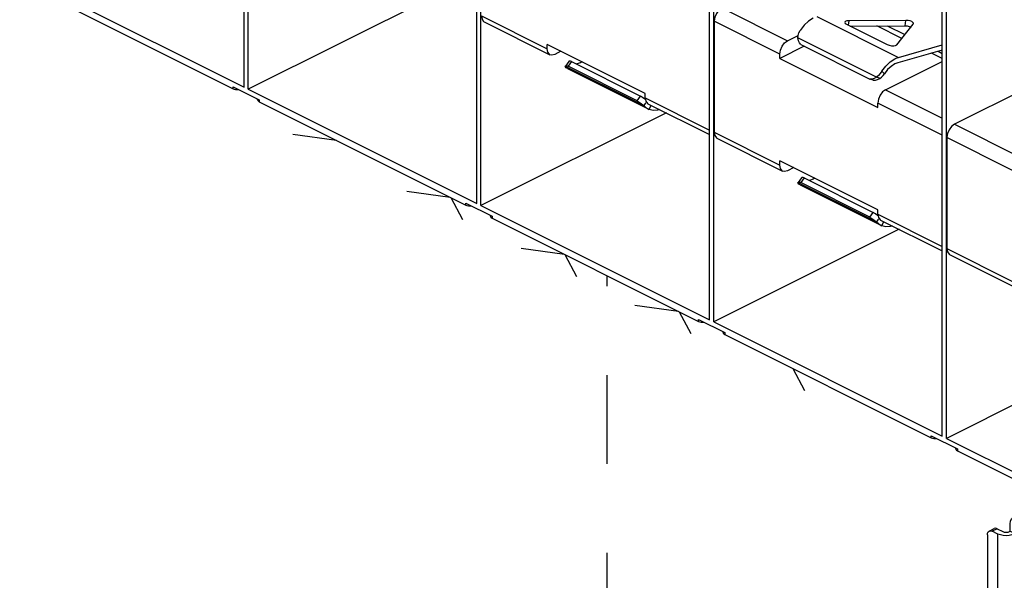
# Paper-space layout '005_EXP_CORICANT_PE_DRAWING_3_3' of a CAD drawing. Header units: millimetres. Extents: x 6 to 413, y 7 to 290.
# Tile 6 of 46: x 131 to 157, y 189 to 204. Entities that reach past the tile are written whole.
import ezdxf

# ---------------------------------------------------------------- set-up
doc = ezdxf.new("R2010")
doc.units = ezdxf.units.MM
doc.header["$LTSCALE"] = 23.1
doc.linetypes.add('DASHED', pattern=[0.2, 0.1, -0.1])
doc.layers.get('0').update_dxf_attribs({"linetype": 'CONTINUOUS'})
for name, color, linetype in [('115100000133A_LED_1R_SMD_BL457', 7, 'CONTINUOUS'), ('115100000133A_LED_1R_SMD_BL462', 7, 'CONTINUOUS'), ('115100000133A_LED_1R_SMD_BL463', 7, 'CONTINUOUS'), ('115100000133A_LED_1R_SMD_BL464', 7, 'CONTINUOUS'), ('119000000167A_USB_2USAB_0_BL443', 7, 'CONTINUOUS'), ('2X6_SFP28_119A00000356A_BL437', 7, 'CONTINUOUS')]:
    doc.layers.add(name, color=color, linetype=linetype)

# ---------------------------------------------------------------- blocks, each defined once
blk = doc.blocks.new('2X6_SFP28_119A00000356A_BL437', base_point=(162.4, 209.213))
at = {"layer": '2X6_SFP28_119A00000356A_BL437', "color": 7, "linetype": 'Continuous'}
for p, q in [((136.937, 202.194), (136.937, 214.925)), ((137.043, 202.141), (137.043, 214.872)), ((142.983, 199.172), (142.983, 211.902)), ((143.089, 199.119), (143.089, 211.849)), ((149.029, 196.149), (149.029, 208.879)), ((149.135, 196.096), (149.135, 208.826)), ((155.074, 193.126), (155.074, 205.856)), ((155.18, 193.073), (155.18, 205.803)), ((131.105, 205.11), (136.937, 202.194)), ((131.241, 204.86), (136.649, 202.156)), ((141.861, 204.55), (137.043, 202.141)), ((149.347, 204.257), (151.054, 203.403)), ((143.1, 204.048), (144.807, 203.194)), ((143.174, 203.894), (144.881, 203.04)), ((149.146, 203.91), (149.146, 201.025)), ((150.853, 203.056), (149.146, 203.91)), ((151.812, 204.028), (153.934, 202.968)), ((152.646, 203.921), (152.631, 203.806)), ((154.131, 203.929), (152.646, 203.921)), ((154.112, 203.79), (154.131, 203.929)), ((152.584, 203.83), (153.639, 203.302)), ((152.679, 203.782), (154.112, 203.79)), ((154.022, 203.463), (153.376, 203.786)), ((153.644, 203.788), (154.1, 203.56)), ((153.891, 203.299), (154.32, 203.835)), ((154.32, 203.835), (154.326, 203.848)), ((151.054, 203.403), (151.329, 203.54)), ((153.365, 202.456), (151.325, 203.476)), ((159.856, 203.465), (155.393, 201.234)), ((144.807, 203.194), (144.807, 203.308)), ((147.353, 202.035), (144.807, 203.308)), ((145.168, 203.128), (145.009, 203.048)), ((151.487, 203.258), (150.853, 202.942)), ((151.4, 203.302), (153.191, 202.406)), ((155.074, 203.158), (153.915, 202.828)), ((153.934, 202.968), (155.074, 203.292)), ((154.966, 203.127), (155.074, 203.073)), ((145.37, 202.864), (145.282, 202.745)), ((145.442, 202.86), (145.354, 202.74)), ((145.442, 202.86), (147.233, 201.964)), ((150.853, 202.942), (150.853, 203.056)), ((150.853, 202.942), (153.399, 201.669)), ((153.6, 202.13), (155.074, 202.867)), ((155.074, 202.937), (154.793, 203.078)), ((145.279, 202.74), (145.282, 202.745)), ((145.279, 202.74), (147.319, 201.72)), ((145.335, 202.681), (147.418, 201.639)), ((147.145, 201.844), (145.354, 202.74)), ((153.571, 202.544), (153.502, 202.612)), ((153.279, 202.375), (153.191, 202.406)), ((136.649, 202.156), (136.649, 202.209)), ((136.649, 202.209), (137.331, 201.868)), ((136.755, 202.156), (136.755, 202.134)), ((136.755, 202.134), (136.799, 202.134)), ((137.043, 202.141), (142.983, 199.172)), ((153.6, 202.13), (155.074, 201.393)), ((137.287, 201.868), (137.287, 201.89)), ((137.331, 201.868), (137.331, 201.815)), ((147.145, 201.844), (147.233, 201.964)), ((147.353, 201.921), (147.353, 202.035)), ((147.353, 201.921), (149.029, 201.083)), ((137.331, 201.815), (142.695, 199.133)), ((147.427, 201.767), (149.029, 200.966)), ((147.456, 201.62), (147.51, 201.726)), ((147.459, 201.618), (147.456, 201.62)), ((153.399, 201.669), (153.399, 201.783)), ((155.074, 200.945), (153.399, 201.783)), ((147.907, 201.527), (143.089, 199.119)), ((155.393, 201.234), (157.1, 200.38)), ((149.146, 201.025), (150.853, 200.171)), ((149.22, 200.871), (150.927, 200.017)), ((155.191, 200.887), (155.191, 198.002)), ((156.899, 200.033), (155.191, 200.887)), ((150.853, 200.171), (150.853, 200.285)), ((153.399, 199.013), (150.853, 200.285)), ((151.214, 200.105), (151.054, 200.025)), ((151.416, 199.841), (151.327, 199.722)), ((151.488, 199.837), (151.4, 199.717)), ((151.488, 199.837), (153.279, 198.941)), ((151.325, 199.717), (151.327, 199.722)), ((151.325, 199.717), (153.365, 198.697)), ((151.381, 199.658), (153.464, 198.616)), ((153.191, 198.822), (151.4, 199.717)), ((142.695, 199.133), (142.695, 199.186)), ((142.695, 199.186), (143.377, 198.845)), ((142.801, 199.133), (142.801, 199.111)), ((142.801, 199.111), (142.844, 199.111)), ((143.089, 199.119), (149.029, 196.149)), ((143.333, 198.845), (143.333, 198.867)), ((143.377, 198.845), (143.377, 198.792)), ((143.377, 198.792), (148.741, 196.11)), ((153.191, 198.822), (153.279, 198.941)), ((153.399, 198.898), (153.399, 199.013)), ((153.399, 198.898), (155.074, 198.06)), ((153.952, 198.505), (149.135, 196.096)), ((153.473, 198.744), (155.074, 197.944)), ((153.502, 198.597), (153.555, 198.703)), ((153.505, 198.595), (153.502, 198.597)), ((155.191, 198.002), (156.899, 197.148)), ((155.265, 197.848), (156.973, 196.994)), ((148.741, 196.11), (148.741, 196.163)), ((148.741, 196.163), (149.422, 195.822)), ((148.847, 196.11), (148.847, 196.088)), ((148.847, 196.088), (148.89, 196.088)), ((149.135, 196.096), (155.074, 193.126)), ((149.378, 195.822), (149.378, 195.844)), ((149.422, 195.822), (149.422, 195.769)), ((149.422, 195.769), (154.786, 193.087)), ((159.998, 195.482), (155.18, 193.073)), ((154.786, 193.087), (154.786, 193.14)), ((154.786, 193.14), (155.468, 192.799)), ((154.892, 193.087), (154.892, 193.065)), ((154.892, 193.065), (154.936, 193.065)), ((155.18, 193.073), (161.12, 190.103)), ((155.424, 192.799), (155.424, 192.821)), ((155.468, 192.799), (155.468, 192.746)), ((155.468, 192.746), (160.832, 190.064))]:
    blk.add_line(p, q, dxfattribs=at)
for points in [[(149.347, 204.257), (149.269, 204.199), (149.205, 204.113), (149.161, 204.012), (149.146, 203.91)], [(143.1, 204.048), (143.116, 203.96), (143.159, 203.903), (143.174, 203.894)], [(151.72, 203.992), (151.598, 203.914), (151.483, 203.805), (151.381, 203.672)], [(152.646, 203.921), (152.592, 203.916), (152.554, 203.901), (152.539, 203.88)], [(152.539, 203.88), (152.55, 203.854), (152.584, 203.83)], [(154.281, 203.898), (154.237, 203.915), (154.184, 203.926), (154.131, 203.929)], [(154.326, 203.848), (154.326, 203.855), (154.312, 203.877), (154.281, 203.898)], [(151.325, 203.476), (151.329, 203.542), (151.348, 203.609), (151.381, 203.672)], [(154.112, 203.79), (154.166, 203.786), (154.218, 203.776), (154.262, 203.759)], [(150.853, 203.056), (150.869, 203.159), (150.912, 203.26), (150.977, 203.345), (151.054, 203.403)], [(151.4, 203.302), (151.363, 203.348), (151.338, 203.404), (151.325, 203.476)], [(144.881, 203.04), (144.866, 203.049), (144.823, 203.107), (144.807, 203.194)], [(153.639, 203.302), (153.692, 203.283), (153.753, 203.272), (153.813, 203.271), (153.862, 203.281), (153.891, 203.299)], [(145.009, 203.048), (144.931, 203.028), (144.881, 203.04)], [(145.442, 202.86), (145.414, 202.869), (145.392, 202.872), (145.376, 202.869), (145.37, 202.864)], [(145.714, 202.855), (145.699, 202.846), (145.674, 202.832)], [(153.502, 202.612), (153.605, 202.745), (153.72, 202.853), (153.841, 202.931)], [(153.841, 202.931), (153.872, 202.946), (153.903, 202.958), (153.934, 202.968)], [(145.335, 202.681), (145.302, 202.701), (145.283, 202.722), (145.279, 202.74)], [(145.282, 202.745), (145.288, 202.749), (145.304, 202.752), (145.326, 202.749), (145.354, 202.74)], [(145.674, 202.832), (145.577, 202.798), (145.568, 202.797)], [(153.502, 202.612), (153.46, 202.553), (153.413, 202.5), (153.365, 202.456)], [(153.841, 202.799), (153.744, 202.737), (153.653, 202.651), (153.571, 202.544)], [(153.915, 202.828), (153.891, 202.82), (153.866, 202.811), (153.841, 202.799)], [(153.365, 202.456), (153.307, 202.423), (153.249, 202.406), (153.191, 202.406)], [(153.279, 202.375), (153.337, 202.374), (153.395, 202.391), (153.453, 202.425)], [(153.419, 202.437), (153.401, 202.443), (153.383, 202.449), (153.365, 202.456)], [(153.453, 202.425), (153.442, 202.429), (153.43, 202.433), (153.419, 202.437)], [(153.453, 202.425), (153.498, 202.459), (153.537, 202.5), (153.571, 202.544)], [(136.649, 202.156), (136.68, 202.144), (136.716, 202.136), (136.755, 202.134)], [(153.6, 202.13), (153.522, 202.072), (153.458, 201.987), (153.414, 201.886), (153.399, 201.783)], [(137.287, 201.868), (137.292, 201.849), (137.307, 201.83), (137.331, 201.815)], [(147.145, 201.844), (147.202, 201.808), (147.261, 201.766), (147.319, 201.72)], [(147.361, 201.877), (147.35, 201.886), (147.29, 201.928), (147.233, 201.964)], [(147.353, 201.921), (147.369, 201.834), (147.412, 201.776), (147.427, 201.767)], [(147.373, 201.793), (147.356, 201.769), (147.337, 201.745), (147.319, 201.72)], [(147.319, 201.72), (147.367, 201.68), (147.414, 201.645), (147.456, 201.62)], [(147.73, 201.616), (147.674, 201.596), (147.559, 201.589), (147.459, 201.618)], [(155.393, 201.234), (155.315, 201.176), (155.25, 201.09), (155.207, 200.99), (155.191, 200.887)], [(149.146, 201.025), (149.161, 200.938), (149.205, 200.88), (149.219, 200.871)], [(150.927, 200.017), (150.912, 200.026), (150.869, 200.084), (150.853, 200.171)], [(151.054, 200.025), (150.977, 200.006), (150.927, 200.017)], [(151.488, 199.837), (151.46, 199.846), (151.438, 199.849), (151.421, 199.846), (151.416, 199.841)], [(151.72, 199.809), (151.623, 199.775), (151.613, 199.774)], [(151.76, 199.832), (151.745, 199.823), (151.72, 199.809)], [(151.381, 199.658), (151.348, 199.678), (151.329, 199.699), (151.325, 199.717)], [(151.327, 199.722), (151.333, 199.726), (151.349, 199.729), (151.372, 199.726), (151.4, 199.717)], [(142.695, 199.133), (142.726, 199.121), (142.762, 199.114), (142.801, 199.111)], [(143.333, 198.845), (143.338, 198.826), (143.353, 198.808), (143.377, 198.792)], [(153.191, 198.822), (153.248, 198.785), (153.307, 198.743), (153.365, 198.697)], [(153.407, 198.854), (153.395, 198.863), (153.336, 198.905), (153.279, 198.941)], [(153.419, 198.77), (153.401, 198.746), (153.383, 198.722), (153.365, 198.697)], [(153.399, 198.898), (153.414, 198.811), (153.458, 198.753), (153.473, 198.745)], [(153.365, 198.697), (153.413, 198.657), (153.46, 198.623), (153.502, 198.597)], [(153.775, 198.593), (153.72, 198.573), (153.605, 198.567), (153.505, 198.595)], [(155.191, 198.002), (155.207, 197.915), (155.25, 197.857), (155.265, 197.848)], [(148.741, 196.11), (148.772, 196.098), (148.808, 196.091), (148.847, 196.088)], [(149.378, 195.822), (149.384, 195.803), (149.399, 195.785), (149.422, 195.769)], [(154.786, 193.087), (154.817, 193.075), (154.854, 193.068), (154.892, 193.065)], [(155.424, 192.799), (155.429, 192.78), (155.444, 192.762), (155.468, 192.746)]]:
    blk.add_lwpolyline(points, dxfattribs=at)
blk = doc.blocks.new('119000000167A_USB_2USAB_0_BL443', base_point=(161.193, 188.306))
at = {"layer": '119000000167A_USB_2USAB_0_BL443', "color": 7, "linetype": 'Continuous'}
for p, q in [((157.911, 191.525), (157.32, 191.229)), ((157.994, 191.483), (157.403, 191.188)), ((157.009, 191.102), (157.009, 190.951)), ((157.183, 191.263), (157.056, 191.199)), ((157.264, 191.257), (157.136, 191.194)), ((161.634, 188.945), (157.136, 191.194)), ((157.264, 191.257), (161.761, 189.009)), ((156.839, 190.661), (156.839, 190.853)), ((157.009, 191.074), (156.925, 191.032)), ((157.009, 190.951), (157.017, 190.881)), ((157.009, 190.951), (161.761, 188.575)), ((156.292, 190.666), (156.42, 190.73)), ((156.5, 190.725), (156.373, 190.661)), ((156.521, 190.587), (156.373, 190.661)), ((156.5, 190.725), (156.648, 190.65)), ((156.521, 188.56), (156.521, 190.587)), ((156.818, 190.65), (156.839, 190.661)), ((156.839, 190.661), (156.967, 190.597)), ((156.967, 190.597), (156.945, 190.587)), ((156.945, 190.587), (156.945, 188.56)), ((157.039, 190.826), (156.967, 190.79)), ((156.967, 190.79), (156.967, 190.597)), ((161.847, 188.396), (157.095, 190.772)), ((156.245, 190.569), (156.245, 188.854)), ((157.985, 189.801), (158.511, 190.064)), ((157.985, 188.814), (157.985, 189.801)), ((157.985, 189.801), (162.161, 187.713)), ((162.161, 187.241), (157.985, 189.329)), ((156.967, 188.389), (157.985, 188.898)), ((157.985, 188.862), (162.161, 186.774)), ((162.161, 186.726), (157.985, 188.814)), ((161.634, 188.945), (161.761, 189.009)), ((161.888, 188.789), (161.761, 188.726)), ((161.888, 188.639), (161.888, 188.789)), ((162.164, 188.477), (163.085, 188.938)), ((156.521, 188.56), (156.373, 188.635)), ((156.839, 188.453), (156.839, 188.527)), ((156.967, 188.571), (156.945, 188.56)), ((156.967, 188.571), (156.967, 188.389)), ((158.137, 188.738), (157.073, 188.206)), ((161.761, 188.726), (161.761, 188.575)), ((161.892, 188.613), (162.164, 188.477)), ((161.994, 188.406), (161.994, 188.562)), ((163.605, 188.678), (162.397, 188.074)), ((162.164, 188.321), (161.994, 188.406)), ((157.073, 188.206), (162.164, 185.661)), ((157.073, 188.05), (157.125, 188.024)), ((162.27, 187.946), (162.27, 188.138)), ((162.397, 187.882), (162.397, 188.074)), ((162.161, 187.829), (162.161, 185.803)), ((162.249, 187.935), (162.27, 187.946)), ((162.27, 187.946), (162.397, 187.882)), ((162.397, 187.882), (162.376, 187.872)), ((162.376, 187.872), (162.376, 187.787)), ((162.376, 187.787), (162.525, 187.712)), ((157.009, 187.719), (157.009, 187.568)), ((161.761, 185.343), (157.009, 187.719)), ((162.249, 187.723), (162.249, 185.697)), ((162.397, 187.649), (162.249, 187.723)), ((162.397, 187.649), (162.525, 187.712)), ((161.634, 185.1), (157.136, 187.349)), ((166.141, 187.41), (162.312, 185.495)), ((162.652, 187.493), (162.525, 187.429)), ((162.525, 185.715), (162.525, 187.429)), ((162.652, 185.778), (162.652, 187.493)), ((162.652, 185.801), (166.005, 187.478)), ((161.994, 185.59), (161.994, 185.745)), ((162.525, 185.715), (162.652, 185.778)), ((161.994, 185.59), (162.164, 185.505)), ((162.164, 185.661), (162.243, 185.7)), ((162.231, 185.656), (162.25, 185.671)), ((162.397, 185.622), (162.249, 185.697)), ((162.25, 185.671), (162.26, 185.691)), ((162.392, 185.625), (162.389, 185.604)), ((162.478, 185.617), (162.605, 185.681)), ((161.761, 185.343), (161.761, 185.192)), ((161.761, 185.192), (161.888, 185.256)), ((161.888, 185.256), (161.888, 185.407)), ((161.714, 185.095), (161.841, 185.159))]:
    blk.add_line(p, q, dxfattribs=at)
for points in [[(157.009, 191.102), (157.015, 191.147), (157.033, 191.181), (157.056, 191.199)], [(157.056, 191.199), (157.062, 191.201), (157.097, 191.206), (157.136, 191.194)], [(157.264, 191.257), (157.224, 191.269), (157.189, 191.265), (157.183, 191.263)], [(156.839, 190.853), (156.847, 190.924), (156.871, 190.981), (156.908, 191.021), (156.925, 191.032)], [(156.925, 191.032), (156.956, 191.042), (157.009, 191.043)], [(157.006, 190.871), (156.987, 190.856), (156.972, 190.827), (156.967, 190.79)], [(157.02, 190.874), (157.01, 190.873), (157.006, 190.871)], [(157.017, 190.881), (157.04, 190.823), (157.077, 190.783), (157.095, 190.772)], [(156.245, 190.569), (156.252, 190.614), (156.27, 190.648), (156.292, 190.666)], [(156.292, 190.666), (156.298, 190.669), (156.333, 190.673), (156.373, 190.661)], [(156.5, 190.725), (156.461, 190.737), (156.425, 190.732), (156.42, 190.73)], [(156.945, 190.587), (156.883, 190.563), (156.811, 190.548), (156.733, 190.543), (156.656, 190.548), (156.584, 190.563), (156.521, 190.587)], [(156.648, 190.65), (156.679, 190.639), (156.715, 190.634), (156.752, 190.634), (156.788, 190.639), (156.818, 190.65)], [(156.373, 188.635), (156.333, 188.662), (156.298, 188.702), (156.27, 188.75), (156.252, 188.803), (156.245, 188.854)], [(161.634, 188.945), (161.673, 188.918), (161.708, 188.878), (161.737, 188.83), (161.755, 188.777), (161.761, 188.726)], [(161.888, 188.789), (161.882, 188.841), (161.864, 188.893), (161.836, 188.942), (161.8, 188.981), (161.761, 189.009)], [(156.521, 188.56), (156.584, 188.536), (156.656, 188.521), (156.733, 188.516), (156.811, 188.521)], [(156.811, 188.521), (156.883, 188.536), (156.945, 188.56)], [(161.847, 188.397), (161.829, 188.407), (161.792, 188.448), (161.769, 188.505), (161.761, 188.575)], [(161.888, 188.639), (161.893, 188.601), (161.908, 188.572), (161.927, 188.557)], [(161.927, 188.557), (161.932, 188.555), (161.961, 188.552), (161.994, 188.562)], [(157.073, 188.05), (157.012, 188.09), (156.956, 188.147), (156.908, 188.216), (156.871, 188.294), (156.847, 188.375), (156.839, 188.453)], [(156.967, 188.389), (156.972, 188.346), (156.987, 188.303), (157.01, 188.262), (157.04, 188.229), (157.073, 188.206)], [(161.994, 188.406), (161.934, 188.385), (161.877, 188.386), (161.847, 188.397)], [(162.164, 188.477), (162.224, 188.437), (162.281, 188.38), (162.329, 188.311), (162.366, 188.233), (162.389, 188.153), (162.397, 188.074)], [(162.27, 188.138), (162.265, 188.181), (162.25, 188.225), (162.226, 188.265), (162.197, 188.298), (162.164, 188.321)], [(157.126, 188.025), (157.077, 187.955), (157.04, 187.878), (157.017, 187.797), (157.009, 187.719)], [(157.242, 188.121), (157.182, 188.081), (157.126, 188.025)], [(162.161, 187.829), (162.171, 187.868), (162.201, 187.904), (162.249, 187.935)], [(162.249, 187.723), (162.201, 187.754), (162.171, 187.79), (162.161, 187.829)], [(162.376, 187.872), (162.354, 187.856), (162.342, 187.838), (162.341, 187.829)], [(162.341, 187.829), (162.342, 187.82), (162.354, 187.802), (162.376, 187.787)], [(157.136, 187.349), (157.097, 187.376), (157.062, 187.416), (157.033, 187.464), (157.015, 187.517), (157.009, 187.568)], [(162.397, 187.649), (162.437, 187.621), (162.472, 187.582), (162.5, 187.533), (162.518, 187.481), (162.525, 187.429)], [(162.652, 187.493), (162.646, 187.544), (162.627, 187.597), (162.599, 187.645), (162.564, 187.685), (162.525, 187.712)], [(161.761, 185.343), (161.769, 185.421), (161.792, 185.502), (161.829, 185.579), (161.877, 185.649), (161.934, 185.705), (161.994, 185.745)], [(162.161, 185.803), (162.171, 185.764), (162.201, 185.728), (162.249, 185.697)], [(162.525, 185.715), (162.518, 185.669), (162.5, 185.635), (162.478, 185.617)], [(162.605, 185.681), (162.627, 185.699), (162.646, 185.733), (162.652, 185.778)], [(161.994, 185.59), (161.961, 185.567), (161.932, 185.533), (161.908, 185.493), (161.893, 185.449), (161.888, 185.407)], [(162.164, 185.661), (162.197, 185.651), (162.226, 185.654), (162.231, 185.656)], [(162.312, 185.495), (162.281, 185.485), (162.224, 185.484), (162.164, 185.505)], [(162.389, 185.604), (162.366, 185.546), (162.329, 185.506), (162.312, 185.495)], [(162.478, 185.617), (162.472, 185.615), (162.437, 185.61), (162.397, 185.622)], [(161.841, 185.159), (161.864, 185.176), (161.882, 185.211), (161.888, 185.256)], [(161.714, 185.095), (161.708, 185.092), (161.673, 185.088), (161.634, 185.1)], [(161.761, 185.192), (161.755, 185.147), (161.737, 185.113), (161.714, 185.095)]]:
    blk.add_lwpolyline(points, dxfattribs=at)
blk = doc.blocks.new('115100000133A_LED_1R_SMD_BL457', base_point=(140.408, 199.862))
at = {"layer": '115100000133A_LED_1R_SMD_BL457', "color": 4, "linetype": 'Continuous'}
for p, q in [((139.335, 200.813), (138.203, 200.964)), ((142.309, 199.326), (142.612, 198.76))]:
    blk.add_line(p, q, dxfattribs=at)
blk = doc.blocks.new('115100000133A_LED_1R_SMD_BL462', base_point=(143.365, 198.384))
at = {"layer": '115100000133A_LED_1R_SMD_BL462', "color": 4, "linetype": 'Continuous'}
for p, q in [((142.292, 199.334), (141.16, 199.486)), ((145.266, 197.847), (145.569, 197.281))]:
    blk.add_line(p, q, dxfattribs=at)
blk = doc.blocks.new('115100000133A_LED_1R_SMD_BL463', base_point=(146.335, 196.899))
at = {"layer": '115100000133A_LED_1R_SMD_BL463', "color": 4, "linetype": 'Continuous'}
for p, q in [((145.262, 197.849), (144.13, 198.001)), ((148.236, 196.362), (148.539, 195.796))]:
    blk.add_line(p, q, dxfattribs=at)
blk = doc.blocks.new('115100000133A_LED_1R_SMD_BL464', base_point=(149.292, 195.42))
at = {"layer": '115100000133A_LED_1R_SMD_BL464', "color": 4, "linetype": 'Continuous'}
for p, q in [((148.219, 196.371), (147.087, 196.522)), ((151.193, 194.884), (151.496, 194.318))]:
    blk.add_line(p, q, dxfattribs=at)

psp = doc.layouts.new('005_EXP_CORICANT_PE_DRAWING_3_3')

# ---------------------------------------------------------------- linework, layer by layer
at = {"color": 4, "linetype": 'DASHED'}
psp.add_line((146.367, 123.108), (146.367, 197.297), dxfattribs=at)

# ---------------------------------------------------------------- block references
at = {"layer": '115100000133A_LED_1R_SMD_BL457'}
psp.add_blockref('115100000133A_LED_1R_SMD_BL457', (140.408, 199.862), dxfattribs=at)
at = {"layer": '115100000133A_LED_1R_SMD_BL462'}
psp.add_blockref('115100000133A_LED_1R_SMD_BL462', (143.365, 198.384), dxfattribs=at)
at = {"layer": '115100000133A_LED_1R_SMD_BL463'}
psp.add_blockref('115100000133A_LED_1R_SMD_BL463', (146.335, 196.899), dxfattribs=at)
at = {"layer": '115100000133A_LED_1R_SMD_BL464'}
psp.add_blockref('115100000133A_LED_1R_SMD_BL464', (149.292, 195.42), dxfattribs=at)
at = {"layer": '119000000167A_USB_2USAB_0_BL443'}
psp.add_blockref('119000000167A_USB_2USAB_0_BL443', (161.193, 188.306), dxfattribs=at)
at = {"layer": '2X6_SFP28_119A00000356A_BL437'}
psp.add_blockref('2X6_SFP28_119A00000356A_BL437', (162.4, 209.213), dxfattribs=at)

doc.saveas('drawing.dxf')
